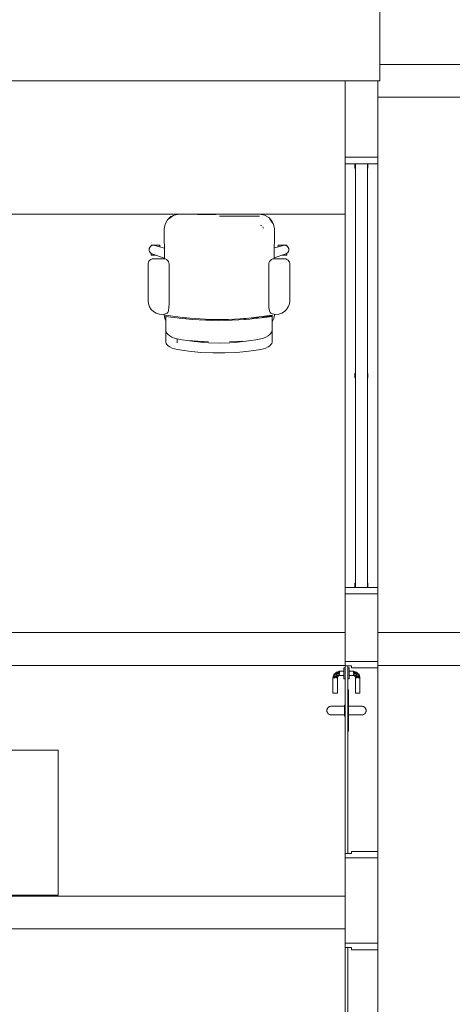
# Model space of a CAD drawing. Header units: millimetres. Extents: x -261 to 187, y -214 to 106.
# Tile 153 of 256: x -219.32 to -217.34, y -149.18 to -144.67. Entities that reach past the tile are written whole.
import ezdxf

# ---------------------------------------------------------------- set-up
doc = ezdxf.new("R2010")
doc.units = ezdxf.units.MM
doc.header["$LTSCALE"] = 0.005
doc.header["$MEASUREMENT"] = 0
for name, color, linetype, lineweight in [('IFC-Elemento de mobília-Contorno', 9, 'Continuous', 5), ('IFC-Janela-Contorno', 9, 'Continuous', 5), ('IFC-Laje-Contorno', 9, 'Continuous', 5), ('IFC-Parede padrão-Contorno', 9, 'Continuous', 5), ('IFC-Parede-Contorno', 9, 'Continuous', 5), ('IFC-Porta-Contorno', 9, 'Continuous', 5), ('IFC-Viga-Contorno', 9, 'Continuous', 5)]:
    doc.layers.add(name, color=color, linetype=linetype, lineweight=lineweight)

msp = doc.modelspace()

# ---------------------------------------------------------------- linework, layer by layer
at = {"layer": 'IFC-Elemento de mobília-Contorno', "lineweight": 5}
for p, q in [((-218.6411, -145.5874), (-218.6256, -145.5727)), ((-218.6256, -145.5727), (-218.61, -145.5656)), ((-218.6225, -145.5742), (-218.6132, -145.5681)), ((-218.61, -145.5656), (-218.588, -145.5613)), ((-218.588, -145.5613), (-218.4039, -145.5619)), ((-218.504, -145.5631), (-218.42, -145.5631)), ((-218.4275, -145.5618), (-218.4275, -145.5612)), ((-218.4039, -145.5619), (-218.2198, -145.5613)), ((-218.4039, -145.5709), (-218.3038, -145.5709)), ((-218.3838, -145.5612), (-218.3838, -145.5619)), ((-218.3538, -145.5709), (-218.2198, -145.5709)), ((-218.2198, -145.5613), (-218.1978, -145.5656)), ((-218.1978, -145.5656), (-218.1782, -145.5759)), ((-218.6557, -145.6289), (-218.6513, -145.607)), ((-218.6513, -145.607), (-218.6411, -145.5874)), ((-218.6346, -145.5824), (-218.6225, -145.5742)), ((-218.2164, -145.6119), (-218.2099, -145.6146)), ((-218.2164, -145.6119), (-218.2131, -145.6133)), ((-218.2131, -145.6133), (-218.2099, -145.6146)), ((-218.2054, -145.6191), (-218.2027, -145.6256)), ((-218.2054, -145.6191), (-218.2041, -145.6223)), ((-218.1782, -145.5759), (-218.1635, -145.5914)), ((-218.1732, -145.5824), (-218.165, -145.5945)), ((-218.165, -145.5945), (-218.1589, -145.6037)), ((-218.1635, -145.5914), (-218.1564, -145.607)), ((-218.1564, -145.607), (-218.1521, -145.6289)), ((-218.6557, -145.6289), (-218.6552, -145.7661)), ((-218.2041, -145.6223), (-218.2027, -145.6256)), ((-218.1525, -145.7656), (-218.1521, -145.6289)), ((-218.7194, -145.7093), (-218.7154, -145.7064)), ((-218.7162, -145.7039), (-218.7162, -145.7031)), ((-218.7162, -145.7031), (-218.6765, -145.7031)), ((-218.7162, -145.7062), (-218.7162, -145.7039)), ((-218.7162, -145.7069), (-218.7162, -145.7062)), ((-218.7154, -145.7064), (-218.7107, -145.7045)), ((-218.7107, -145.7045), (-218.7057, -145.7039)), ((-218.7057, -145.7039), (-218.7007, -145.7046)), ((-218.7007, -145.7046), (-218.6554, -145.7168)), ((-218.6765, -145.7039), (-218.6765, -145.7031)), ((-218.6765, -145.7062), (-218.6765, -145.7039)), ((-218.6765, -145.7098), (-218.6765, -145.7062)), ((-218.1524, -145.7159), (-218.1107, -145.7046)), ((-218.1348, -145.7031), (-218.0952, -145.7031)), ((-218.1348, -145.7039), (-218.1348, -145.7031)), ((-218.1348, -145.7062), (-218.1348, -145.7039)), ((-218.1348, -145.7098), (-218.1348, -145.7062)), ((-218.1107, -145.7046), (-218.1057, -145.7039)), ((-218.1057, -145.7039), (-218.1007, -145.7045)), ((-218.1007, -145.7045), (-218.096, -145.7064)), ((-218.096, -145.7064), (-218.0919, -145.7093)), ((-218.0952, -145.7039), (-218.0952, -145.7031)), ((-218.0952, -145.7062), (-218.0952, -145.7039)), ((-218.0952, -145.7069), (-218.0952, -145.7062)), ((-218.7255, -145.7228), (-218.7247, -145.7178)), ((-218.7255, -145.7228), (-218.7251, -145.7278)), ((-218.7251, -145.7278), (-218.7234, -145.7326)), ((-218.7247, -145.7178), (-218.7226, -145.7133)), ((-218.7234, -145.7326), (-218.7206, -145.7368)), ((-218.7226, -145.7133), (-218.7194, -145.7093)), ((-218.7206, -145.7368), (-218.7168, -145.7401)), ((-218.7168, -145.7401), (-218.7123, -145.7423)), ((-218.7162, -145.7422), (-218.7162, -145.7404)), ((-218.7162, -145.7459), (-218.7162, -145.7422)), ((-218.7162, -145.7481), (-218.7162, -145.7459)), ((-218.7162, -145.7489), (-218.7162, -145.7481)), ((-218.7162, -145.7489), (-218.6933, -145.7489)), ((-218.7123, -145.7423), (-218.6552, -145.7621)), ((-218.6765, -145.7111), (-218.6765, -145.7098)), ((-218.1539, -145.7658), (-218.1539, -145.713)), ((-218.1525, -145.7609), (-218.0991, -145.7423)), ((-218.1348, -145.7111), (-218.1348, -145.7098)), ((-218.1181, -145.7489), (-218.0952, -145.7489)), ((-218.0991, -145.7423), (-218.0946, -145.7401)), ((-218.0952, -145.7422), (-218.0952, -145.7404)), ((-218.0952, -145.7459), (-218.0952, -145.7422)), ((-218.0952, -145.7481), (-218.0952, -145.7459)), ((-218.0952, -145.7489), (-218.0952, -145.7481)), ((-218.0946, -145.7401), (-218.0908, -145.7368)), ((-218.0919, -145.7093), (-218.0888, -145.7133)), ((-218.0908, -145.7368), (-218.0879, -145.7326)), ((-218.0888, -145.7133), (-218.0867, -145.7178)), ((-218.0879, -145.7326), (-218.0862, -145.7278)), ((-218.0867, -145.7178), (-218.0858, -145.7228)), ((-218.0862, -145.7278), (-218.0858, -145.7228)), ((-218.7303, -145.7936), (-218.7302, -145.7876)), ((-218.7303, -145.7936), (-218.7297, -145.8024)), ((-218.7302, -145.7876), (-218.7287, -145.7817)), ((-218.7287, -145.7817), (-218.7258, -145.7764)), ((-218.7258, -145.7764), (-218.7217, -145.7719)), ((-218.7217, -145.7719), (-218.7167, -145.7685)), ((-218.7167, -145.7685), (-218.7111, -145.7664)), ((-218.7111, -145.7664), (-218.7051, -145.7656)), ((-218.7051, -145.7656), (-218.6588, -145.7656)), ((-218.6588, -145.7656), (-218.6522, -145.7665)), ((-218.6522, -145.7665), (-218.6461, -145.7691)), ((-218.6461, -145.7691), (-218.6408, -145.7731)), ((-218.6408, -145.7731), (-218.6368, -145.7783)), ((-218.6368, -145.7783), (-218.6343, -145.7845)), ((-218.6343, -145.7845), (-218.6334, -145.791)), ((-218.6334, -145.9721), (-218.6334, -145.791)), ((-218.178, -145.791), (-218.1771, -145.7845)), ((-218.178, -145.9721), (-218.178, -145.791)), ((-218.1771, -145.7845), (-218.1746, -145.7783)), ((-218.1746, -145.7783), (-218.1705, -145.7731)), ((-218.1705, -145.7731), (-218.1653, -145.7691)), ((-218.1653, -145.7691), (-218.1591, -145.7665)), ((-218.1617, -145.7676), (-218.1617, -145.7659)), ((-218.1591, -145.7665), (-218.1526, -145.7656)), ((-218.1526, -145.7656), (-218.1063, -145.7656)), ((-218.1063, -145.7656), (-218.1003, -145.7664)), ((-218.1003, -145.7664), (-218.0946, -145.7685)), ((-218.0946, -145.7685), (-218.0896, -145.7719)), ((-218.0896, -145.7719), (-218.0856, -145.7764)), ((-218.0856, -145.7764), (-218.0827, -145.7817)), ((-218.0827, -145.7817), (-218.0812, -145.7876)), ((-218.0817, -145.8024), (-218.081, -145.7936)), ((-218.0812, -145.7876), (-218.081, -145.7936)), ((-218.7297, -145.8024), (-218.7294, -145.8112)), ((-218.7294, -145.9578), (-218.7294, -145.8112)), ((-218.0819, -145.8112), (-218.0817, -145.8024)), ((-218.0819, -145.9578), (-218.0819, -145.8112)), ((-218.7294, -145.9578), (-218.7278, -145.972)), ((-218.7278, -145.972), (-218.723, -145.9855)), ((-218.6343, -145.9881), (-218.6334, -145.9721)), ((-218.178, -145.9721), (-218.1771, -145.9881)), ((-218.0884, -145.9855), (-218.0836, -145.972)), ((-218.0836, -145.972), (-218.0819, -145.9578)), ((-218.723, -145.9855), (-218.7152, -145.9975)), ((-218.7152, -145.9975), (-218.7049, -146.0075)), ((-218.7049, -146.0075), (-218.6926, -146.0149)), ((-218.6926, -146.0149), (-218.6789, -146.0192)), ((-218.6789, -146.0192), (-218.6646, -146.0204)), ((-218.6646, -146.0204), (-218.6505, -146.0182)), ((-218.6557, -146.0226), (-218.6557, -146.019)), ((-218.6557, -146.0226), (-218.6531, -146.039)), ((-218.6505, -146.0182), (-218.6466, -146.0167)), ((-218.6483, -146.0245), (-218.5613, -146.0361)), ((-218.6483, -146.0252), (-218.6483, -146.0245)), ((-218.6466, -146.0167), (-218.6432, -146.0144)), ((-218.6432, -146.0144), (-218.6403, -146.0114)), ((-218.6403, -146.0114), (-218.6382, -146.0079)), ((-218.6382, -146.0079), (-218.6368, -146.0039)), ((-218.6368, -146.0039), (-218.6343, -145.9881)), ((-218.2812, -146.039), (-218.1631, -146.0245)), ((-218.1771, -145.9881), (-218.1745, -146.0039)), ((-218.1745, -146.0039), (-218.1732, -146.0079)), ((-218.1732, -146.0079), (-218.1711, -146.0114)), ((-218.1711, -146.0114), (-218.1682, -146.0144)), ((-218.1682, -146.0144), (-218.1648, -146.0167)), ((-218.1648, -146.0167), (-218.1609, -146.0182)), ((-218.1631, -146.0252), (-218.1631, -146.0245)), ((-218.1609, -146.0182), (-218.1467, -146.0204)), ((-218.1547, -146.039), (-218.1521, -146.0226)), ((-218.1521, -146.0196), (-218.1521, -146.0226)), ((-218.1467, -146.0204), (-218.1324, -146.0192)), ((-218.1324, -146.0192), (-218.1188, -146.0149)), ((-218.1188, -146.0149), (-218.1065, -146.0075)), ((-218.1065, -146.0075), (-218.0962, -145.9975)), ((-218.0962, -145.9975), (-218.0884, -145.9855)), ((-218.6531, -146.039), (-218.6483, -146.0493)), ((-218.6483, -146.0276), (-218.6483, -146.0252)), ((-218.6483, -146.0293), (-218.6483, -146.0276)), ((-218.6483, -146.0295), (-218.6483, -146.0293)), ((-218.6483, -146.0295), (-218.6263, -146.0324)), ((-218.6483, -146.0298), (-218.6483, -146.0295)), ((-218.6483, -146.0303), (-218.6483, -146.0298)), ((-218.6483, -146.0338), (-218.6483, -146.0303)), ((-218.6483, -146.0401), (-218.6483, -146.0338)), ((-218.6483, -146.0494), (-218.6483, -146.0401)), ((-218.6483, -146.0615), (-218.6483, -146.0494)), ((-218.6483, -146.0763), (-218.6483, -146.0615)), ((-218.6263, -146.0324), (-218.6071, -146.0347)), ((-218.6071, -146.0347), (-218.5878, -146.037)), ((-218.5878, -146.037), (-218.5576, -146.0406)), ((-218.5686, -146.0351), (-218.5528, -146.0366)), ((-218.5613, -146.0361), (-218.4445, -146.0436)), ((-218.5576, -146.0406), (-218.5274, -146.0442)), ((-218.5274, -146.0442), (-218.4969, -146.0454)), ((-218.4969, -146.0454), (-218.4665, -146.0467)), ((-218.4665, -146.0445), (-218.4361, -146.0457)), ((-218.4665, -146.0467), (-218.4361, -146.0479)), ((-218.4445, -146.0436), (-218.3628, -146.0435)), ((-218.4361, -146.0479), (-218.4057, -146.0491)), ((-218.4057, -146.0491), (-218.3753, -146.0479)), ((-218.3753, -146.0479), (-218.3448, -146.0467)), ((-218.3657, -146.0435), (-218.3504, -146.0428)), ((-218.3628, -146.0435), (-218.2812, -146.039)), ((-218.3448, -146.0467), (-218.3144, -146.0454)), ((-218.3144, -146.0454), (-218.284, -146.0442)), ((-218.293, -146.0396), (-218.2739, -146.0381)), ((-218.2884, -146.0444), (-218.2648, -146.0419)), ((-218.2648, -146.0419), (-218.2455, -146.0396)), ((-218.2538, -146.0384), (-218.2236, -146.0348)), ((-218.2455, -146.0396), (-218.2263, -146.0373)), ((-218.2263, -146.0373), (-218.1851, -146.0324)), ((-218.2263, -146.0373), (-218.207, -146.035)), ((-218.207, -146.035), (-218.1851, -146.0324)), ((-218.2043, -146.0325), (-218.1631, -146.0276)), ((-218.2043, -146.0325), (-218.1851, -146.0302)), ((-218.1851, -146.0302), (-218.1631, -146.0276)), ((-218.1851, -146.0324), (-218.1631, -146.0295)), ((-218.1631, -146.0276), (-218.1631, -146.0252)), ((-218.1631, -146.0293), (-218.1631, -146.0276)), ((-218.1631, -146.0295), (-218.1631, -146.0293)), ((-218.1631, -146.0298), (-218.1631, -146.0295)), ((-218.1631, -146.0303), (-218.1631, -146.0298)), ((-218.1631, -146.0338), (-218.1631, -146.0303)), ((-218.1631, -146.0401), (-218.1631, -146.0338)), ((-218.1631, -146.0494), (-218.1631, -146.0401)), ((-218.1631, -146.0549), (-218.1586, -146.0485)), ((-218.1631, -146.0615), (-218.1631, -146.0494)), ((-218.1631, -146.0763), (-218.1631, -146.0615)), ((-218.1586, -146.0485), (-218.1547, -146.039)), ((-218.6483, -146.0939), (-218.6483, -146.0763)), ((-218.6483, -146.0939), (-218.6471, -146.1)), ((-218.6483, -146.1479), (-218.6483, -146.0939)), ((-218.6471, -146.1), (-218.6436, -146.1064)), ((-218.6436, -146.1064), (-218.6379, -146.1128)), ((-218.6379, -146.1128), (-218.6303, -146.119)), ((-218.1811, -146.119), (-218.1735, -146.1128)), ((-218.1735, -146.1128), (-218.1678, -146.1064)), ((-218.1678, -146.1064), (-218.1643, -146.1)), ((-218.1643, -146.1), (-218.1631, -146.0939)), ((-218.1631, -146.0939), (-218.1631, -146.0763)), ((-218.1631, -146.1479), (-218.1631, -146.0939)), ((-218.6483, -146.1479), (-218.647, -146.153)), ((-218.647, -146.153), (-218.6435, -146.1585)), ((-218.6435, -146.1585), (-218.6377, -146.164)), ((-218.6303, -146.119), (-218.6207, -146.1246)), ((-218.6207, -146.1246), (-218.6095, -146.1293)), ((-218.6095, -146.1293), (-218.597, -146.1325)), ((-218.597, -146.1325), (-218.574, -146.1365)), ((-218.597, -146.1502), (-218.597, -146.1325)), ((-218.574, -146.1365), (-218.551, -146.1399)), ((-218.551, -146.1399), (-218.5129, -146.1422)), ((-218.551, -146.1399), (-218.519, -146.144)), ((-218.551, -146.1399), (-218.454, -146.1457)), ((-218.519, -146.144), (-218.5027, -146.146)), ((-218.5129, -146.1422), (-218.4835, -146.144)), ((-218.5027, -146.146), (-218.4784, -146.1482)), ((-218.4835, -146.144), (-218.454, -146.1457)), ((-218.4784, -146.1482), (-218.4541, -146.1504)), ((-218.4541, -146.1504), (-218.4054, -146.152)), ((-218.4054, -146.152), (-218.3566, -146.1504)), ((-218.3568, -146.1457), (-218.2978, -146.1422)), ((-218.3568, -146.1457), (-218.3273, -146.1439)), ((-218.3566, -146.1504), (-218.3324, -146.1482)), ((-218.3324, -146.1482), (-218.3081, -146.146)), ((-218.3273, -146.1439), (-218.2978, -146.1422)), ((-218.3081, -146.146), (-218.2918, -146.1439)), ((-218.2918, -146.1439), (-218.2598, -146.1399)), ((-218.2598, -146.1399), (-218.237, -146.1365)), ((-218.237, -146.1365), (-218.2144, -146.1325)), ((-218.2144, -146.1325), (-218.2019, -146.1293)), ((-218.2019, -146.1293), (-218.1907, -146.1246)), ((-218.1907, -146.1246), (-218.1811, -146.119)), ((-218.1736, -146.164), (-218.1679, -146.1585)), ((-218.1679, -146.1585), (-218.1643, -146.153)), ((-218.1643, -146.153), (-218.1631, -146.1479)), ((-218.6377, -146.164), (-218.63, -146.1694)), ((-218.63, -146.1694), (-218.6204, -146.1742)), ((-218.6204, -146.1742), (-218.6093, -146.1783)), ((-218.6093, -146.1783), (-218.597, -146.1811)), ((-218.597, -146.1811), (-218.5428, -146.189)), ((-218.5428, -146.189), (-218.4881, -146.1943)), ((-218.4881, -146.1943), (-218.4332, -146.1969)), ((-218.4332, -146.1969), (-218.3782, -146.1969)), ((-218.3782, -146.1969), (-218.3233, -146.1943)), ((-218.3233, -146.1943), (-218.2686, -146.189)), ((-218.2686, -146.189), (-218.2144, -146.1811)), ((-218.2144, -146.1811), (-218.2021, -146.1783)), ((-218.2021, -146.1783), (-218.191, -146.1742)), ((-218.191, -146.1742), (-218.1814, -146.1694)), ((-218.1814, -146.1694), (-218.1736, -146.164))]:
    msp.add_line(p, q, dxfattribs=at)
at = {"layer": 'IFC-Janela-Contorno', "lineweight": 5}
for p, q in [((-217.8291, -145.3046), (-217.8291, -145.3006)), ((-217.8291, -145.3006), (-217.8094, -145.3006)), ((-217.6791, -145.3046), (-217.6791, -145.3006)), ((-217.8291, -145.3306), (-217.8291, -145.3046)), ((-217.8291, -145.3306), (-217.6955, -145.3306)), ((-217.7841, -145.3324), (-217.7841, -145.3306)), ((-217.7841, -145.3506), (-217.7841, -145.3324)), ((-217.7816, -147.2704), (-217.7816, -145.3306)), ((-217.7816, -145.3306), (-217.7266, -145.3306)), ((-217.7266, -147.2704), (-217.7266, -145.3306)), ((-217.7241, -145.3487), (-217.7241, -145.3306)), ((-217.6955, -145.3306), (-217.6791, -145.3306)), ((-217.6791, -145.3306), (-217.6791, -145.3046)), ((-217.7841, -145.3506), (-217.7816, -145.3506)), ((-217.7266, -145.3506), (-217.7241, -145.3506)), ((-217.7241, -145.3506), (-217.7241, -145.3487)), ((-217.7841, -146.2905), (-217.7816, -146.2905)), ((-217.7841, -146.2924), (-217.7841, -146.2905)), ((-217.7841, -146.3105), (-217.7841, -146.2924)), ((-217.7266, -146.2905), (-217.7241, -146.2905)), ((-217.7241, -146.3086), (-217.7241, -146.2905)), ((-217.7841, -146.3105), (-217.7816, -146.3105)), ((-217.7266, -146.3105), (-217.7241, -146.3105)), ((-217.7241, -146.3105), (-217.7241, -146.3086)), ((-217.8291, -147.2964), (-217.8291, -147.2704)), ((-217.8291, -147.2704), (-217.8126, -147.2704)), ((-217.8126, -147.2704), (-217.7816, -147.2704)), ((-217.7841, -147.2504), (-217.7816, -147.2504)), ((-217.7841, -147.2523), (-217.7841, -147.2504)), ((-217.7841, -147.2704), (-217.7841, -147.2523)), ((-217.7816, -147.2704), (-217.7266, -147.2704)), ((-217.7266, -147.2504), (-217.7241, -147.2504)), ((-217.7266, -147.2704), (-217.6791, -147.2704)), ((-217.7241, -147.2685), (-217.7241, -147.2504)), ((-217.7241, -147.2704), (-217.7241, -147.2685)), ((-217.6791, -147.2964), (-217.6791, -147.2704)), ((-217.8291, -147.3004), (-217.8291, -147.2964)), ((-217.8291, -147.3004), (-217.6987, -147.3004)), ((-217.6791, -147.3004), (-217.6791, -147.2964))]:
    msp.add_line(p, q, dxfattribs=at)
at = {"layer": 'IFC-Laje-Contorno', "lineweight": 5}
for p, q in [((-221.2887, -145.5612), (-217.8291, -145.5612)), ((-221.941, -148.0154), (-219.1412, -148.0154)), ((-219.1412, -148.679), (-219.1412, -148.0154)), ((-221.941, -148.679), (-219.1412, -148.679))]:
    msp.add_line(p, q, dxfattribs=at)
at = {"layer": 'IFC-Parede padrão-Contorno', "lineweight": 5}
for p, q in [((-217.8291, -145.1008), (-217.8291, -144.9506)), ((-217.6791, -145.1008), (-217.6791, -144.9506)), ((-217.8291, -145.3006), (-217.8291, -145.1008)), ((-217.6791, -145.3006), (-217.6791, -145.1008)), ((-217.8094, -145.3006), (-217.679, -145.3006)), ((-217.6791, -145.3006), (-217.679, -145.3006)), ((-217.6791, -147.3004), (-217.6791, -145.3006)), ((-217.8291, -147.2704), (-217.8291, -145.3306)), ((-217.8291, -147.5688), (-217.8291, -147.3004)), ((-217.8094, -147.3004), (-217.679, -147.3004)), ((-217.6791, -147.3004), (-217.679, -147.3004)), ((-217.6791, -147.5688), (-217.6791, -147.3004)), ((-217.8291, -147.6093), (-217.8291, -147.5688)), ((-217.6791, -147.6093), (-217.6791, -147.5688)), ((-217.8188, -147.6093), (-217.6791, -147.6093)), ((-217.8291, -148.8724), (-217.8291, -148.5092)), ((-217.8188, -148.5092), (-217.679, -148.5092)), ((-217.6791, -148.8724), (-217.6791, -148.5092)), ((-219.3967, -148.6842), (-217.829, -148.6842)), ((-219.3967, -148.8342), (-217.829, -148.8342)), ((-217.8291, -148.8991), (-217.8291, -148.8724)), ((-217.6791, -148.8991), (-217.6791, -148.8724))]:
    msp.add_line(p, q, dxfattribs=at)
at = {"layer": 'IFC-Parede-Contorno', "lineweight": 5}
for p, q in [((-217.67, -144.9165), (-217.67, -144.4745)), ((-217.67, -144.9506), (-217.67, -144.9165)), ((-219.6764, -144.9506), (-218.9691, -144.9506)), ((-218.9691, -144.9506), (-217.67, -144.9506))]:
    msp.add_line(p, q, dxfattribs=at)
at = {"layer": 'IFC-Porta-Contorno', "lineweight": 5}
for p, q in [((-217.8341, -147.6393), (-217.8291, -147.6393)), ((-217.8341, -147.6401), (-217.8341, -147.6393)), ((-217.8341, -147.6426), (-217.8341, -147.6401)), ((-217.8341, -147.6466), (-217.8341, -147.6426)), ((-217.8341, -147.6518), (-217.8341, -147.6466)), ((-217.8291, -147.6093), (-217.6894, -147.6093)), ((-217.8291, -147.6281), (-217.8291, -147.6093)), ((-217.8291, -147.6293), (-217.8291, -147.6281)), ((-217.8291, -147.6293), (-217.8273, -147.6293)), ((-217.8291, -148.4379), (-217.8291, -147.6293)), ((-217.8283, -147.6293), (-217.8156, -147.6293)), ((-217.8273, -147.6293), (-217.7991, -147.6293)), ((-217.8156, -148.4379), (-217.8156, -147.6293)), ((-217.8156, -147.6393), (-217.8106, -147.6393)), ((-217.8106, -147.6401), (-217.8106, -147.6393)), ((-217.8106, -147.6426), (-217.8106, -147.6401)), ((-217.8106, -147.6466), (-217.8106, -147.6426)), ((-217.8106, -147.6518), (-217.8106, -147.6466)), ((-217.7991, -147.6387), (-217.7991, -147.6293)), ((-217.7991, -147.6393), (-217.7991, -147.6387)), ((-217.7991, -147.6393), (-217.7925, -147.6393)), ((-217.7925, -147.6393), (-217.679, -147.6393)), ((-217.6791, -147.6376), (-217.6791, -147.6093)), ((-217.6791, -147.6393), (-217.6791, -147.6376)), ((-217.8841, -147.6843), (-217.8835, -147.6821)), ((-217.8841, -147.7543), (-217.8841, -147.6843)), ((-217.8835, -147.6821), (-217.8829, -147.68)), ((-217.8829, -147.68), (-217.8818, -147.6758)), ((-217.8829, -147.68), (-217.8791, -147.6843)), ((-217.8827, -147.6843), (-217.8811, -147.6843)), ((-217.8818, -147.6758), (-217.88, -147.6693)), ((-217.8818, -147.6758), (-217.8791, -147.6843)), ((-217.8818, -147.6758), (-217.8741, -147.6843)), ((-217.8811, -147.6843), (-217.8791, -147.6843)), ((-217.88, -147.6693), (-217.8773, -147.6665)), ((-217.8791, -147.6843), (-217.8767, -147.6843)), ((-217.8774, -147.6759), (-217.875, -147.6688)), ((-217.8774, -147.6759), (-217.8686, -147.675)), ((-217.8774, -147.6759), (-217.8654, -147.6843)), ((-217.8774, -147.6759), (-217.8741, -147.6843)), ((-217.8773, -147.6665), (-217.8746, -147.6638)), ((-217.8767, -147.6843), (-217.8741, -147.6843)), ((-217.875, -147.6688), (-217.8711, -147.6666)), ((-217.8746, -147.6638), (-217.8718, -147.661)), ((-217.8718, -147.661), (-217.8691, -147.6583)), ((-217.8718, -147.661), (-217.8711, -147.6666)), ((-217.8718, -147.661), (-217.8646, -147.6667)), ((-217.8711, -147.6666), (-217.8646, -147.6667)), ((-217.8711, -147.6666), (-217.8631, -147.6733)), ((-217.8691, -147.6583), (-217.8626, -147.6565)), ((-217.8691, -147.6583), (-217.8624, -147.661)), ((-217.8691, -147.6843), (-217.867, -147.6843)), ((-217.8686, -147.675), (-217.8631, -147.6733)), ((-217.8686, -147.675), (-217.8654, -147.6843)), ((-217.8686, -147.675), (-217.8641, -147.6843)), ((-217.8686, -147.675), (-217.8611, -147.6772)), ((-217.867, -147.6843), (-217.8654, -147.6843)), ((-217.8646, -147.6667), (-217.8624, -147.661)), ((-217.8641, -147.6843), (-217.8626, -147.6807)), ((-217.8641, -147.7543), (-217.8641, -147.6843)), ((-217.8631, -147.6733), (-217.8589, -147.6724)), ((-217.8626, -147.6565), (-217.8583, -147.6554)), ((-217.8626, -147.6565), (-217.8541, -147.6643)), ((-217.8626, -147.6565), (-217.8541, -147.6593)), ((-217.8626, -147.6807), (-217.8611, -147.6772)), ((-217.8624, -147.661), (-217.8541, -147.6713)), ((-217.8624, -147.661), (-217.8541, -147.6643)), ((-217.8611, -147.6772), (-217.8576, -147.6757)), ((-217.8589, -147.6724), (-217.8541, -147.6713)), ((-217.8589, -147.6724), (-217.8541, -147.6743)), ((-217.8583, -147.6554), (-217.8562, -147.6548)), ((-217.8583, -147.6554), (-217.8541, -147.6593)), ((-217.8576, -147.6757), (-217.8541, -147.6743)), ((-217.8562, -147.6548), (-217.8541, -147.6543)), ((-217.8541, -147.6543), (-217.8341, -147.6543)), ((-217.8541, -147.6572), (-217.8541, -147.6556)), ((-217.8541, -147.6593), (-217.8541, -147.6572)), ((-217.8541, -147.6617), (-217.8541, -147.6593)), ((-217.8541, -147.6643), (-217.8541, -147.6617)), ((-217.8541, -147.6713), (-217.8541, -147.6693)), ((-217.8541, -147.6743), (-217.8341, -147.6743)), ((-217.8341, -147.6578), (-217.8341, -147.6518)), ((-217.8341, -147.6643), (-217.8341, -147.6578)), ((-217.8341, -147.6707), (-217.8341, -147.6643)), ((-217.8341, -147.6768), (-217.8341, -147.6707)), ((-217.8341, -147.6819), (-217.8341, -147.6768)), ((-217.8341, -147.6859), (-217.8341, -147.6819)), ((-217.8341, -147.6884), (-217.8341, -147.6859)), ((-217.8341, -147.6893), (-217.8341, -147.6884)), ((-217.8341, -147.6893), (-217.8291, -147.6893)), ((-217.8156, -147.6893), (-217.8106, -147.6893)), ((-217.8106, -147.6578), (-217.8106, -147.6518)), ((-217.8106, -147.6543), (-217.7906, -147.6543)), ((-217.8106, -147.6593), (-217.8106, -147.6572)), ((-217.8106, -147.6643), (-217.8106, -147.6578)), ((-217.8106, -147.6707), (-217.8106, -147.6643)), ((-217.8106, -147.6713), (-217.8106, -147.6693)), ((-217.8106, -147.6768), (-217.8106, -147.6707)), ((-217.8106, -147.6743), (-217.7906, -147.6743)), ((-217.8106, -147.6819), (-217.8106, -147.6768)), ((-217.8106, -147.6859), (-217.8106, -147.6819)), ((-217.8106, -147.6884), (-217.8106, -147.6859)), ((-217.8106, -147.6893), (-217.8106, -147.6884)), ((-217.7906, -147.6543), (-217.7885, -147.6548)), ((-217.7906, -147.6593), (-217.7864, -147.6554)), ((-217.7906, -147.6572), (-217.7906, -147.6556)), ((-217.7906, -147.6643), (-217.7821, -147.6565)), ((-217.7906, -147.6593), (-217.7821, -147.6565)), ((-217.7906, -147.6593), (-217.7906, -147.6572)), ((-217.7906, -147.6617), (-217.7906, -147.6593)), ((-217.7906, -147.6713), (-217.7823, -147.661)), ((-217.7906, -147.6643), (-217.7823, -147.661)), ((-217.7906, -147.6643), (-217.7906, -147.6617)), ((-217.7906, -147.6713), (-217.7906, -147.6693)), ((-217.7906, -147.6713), (-217.7858, -147.6724)), ((-217.7906, -147.6743), (-217.7858, -147.6724)), ((-217.7906, -147.6743), (-217.7871, -147.6757)), ((-217.7885, -147.6548), (-217.7864, -147.6554)), ((-217.7871, -147.6757), (-217.7835, -147.6772)), ((-217.7864, -147.6554), (-217.7821, -147.6565)), ((-217.7858, -147.6724), (-217.7815, -147.6733)), ((-217.7835, -147.6772), (-217.7761, -147.675)), ((-217.7835, -147.6772), (-217.7821, -147.6807)), ((-217.7823, -147.661), (-217.7756, -147.6583)), ((-217.7823, -147.661), (-217.7801, -147.6667)), ((-217.7821, -147.6565), (-217.7756, -147.6583)), ((-217.7821, -147.6807), (-217.7806, -147.6843)), ((-217.7815, -147.6733), (-217.7736, -147.6666)), ((-217.7815, -147.6733), (-217.7761, -147.675)), ((-217.7806, -147.6843), (-217.7761, -147.675)), ((-217.7806, -147.7543), (-217.7806, -147.6843)), ((-217.7801, -147.6667), (-217.7729, -147.661)), ((-217.7801, -147.6667), (-217.7736, -147.6666)), ((-217.7793, -147.6843), (-217.7761, -147.675)), ((-217.7793, -147.6843), (-217.7673, -147.6759)), ((-217.7793, -147.6843), (-217.7777, -147.6843)), ((-217.7777, -147.6843), (-217.7756, -147.6843)), ((-217.7761, -147.675), (-217.7673, -147.6759)), ((-217.7756, -147.6583), (-217.7729, -147.661)), ((-217.7736, -147.6666), (-217.7729, -147.661)), ((-217.7736, -147.6666), (-217.7697, -147.6688)), ((-217.7729, -147.661), (-217.7701, -147.6638)), ((-217.7706, -147.6843), (-217.7629, -147.6758)), ((-217.7706, -147.6843), (-217.7673, -147.6759)), ((-217.7706, -147.6843), (-217.768, -147.6843)), ((-217.7701, -147.6638), (-217.7646, -147.6693)), ((-217.7697, -147.6688), (-217.7673, -147.6759)), ((-217.768, -147.6843), (-217.7656, -147.6843)), ((-217.7656, -147.6843), (-217.7629, -147.6758)), ((-217.7656, -147.6843), (-217.7617, -147.68)), ((-217.7656, -147.6843), (-217.7635, -147.6843)), ((-217.7646, -147.6693), (-217.7629, -147.6758)), ((-217.7635, -147.6843), (-217.7619, -147.6843)), ((-217.7629, -147.6758), (-217.7617, -147.68)), ((-217.7617, -147.68), (-217.7612, -147.6821)), ((-217.7612, -147.6821), (-217.7606, -147.6843)), ((-217.7606, -147.7543), (-217.7606, -147.6843)), ((-217.8841, -147.7543), (-217.8837, -147.7543)), ((-217.8837, -147.7543), (-217.8827, -147.7543)), ((-217.8827, -147.7543), (-217.8811, -147.7543)), ((-217.8811, -147.7543), (-217.8791, -147.7543)), ((-217.8791, -147.7543), (-217.8767, -147.7543)), ((-217.8767, -147.7543), (-217.8741, -147.7543)), ((-217.8741, -147.7543), (-217.8715, -147.7543)), ((-217.8715, -147.7543), (-217.8691, -147.7543)), ((-217.8691, -147.7543), (-217.867, -147.7543)), ((-217.867, -147.7543), (-217.8654, -147.7543)), ((-217.8654, -147.7543), (-217.8644, -147.7543)), ((-217.8644, -147.7543), (-217.8641, -147.7543)), ((-217.8156, -147.7393), (-217.815, -147.7393)), ((-217.815, -147.7393), (-217.8126, -147.7393)), ((-217.8126, -147.8899), (-217.8126, -147.7393)), ((-217.7806, -147.7543), (-217.7803, -147.7543)), ((-217.7803, -147.7543), (-217.7793, -147.7543)), ((-217.7793, -147.7543), (-217.7777, -147.7543)), ((-217.7777, -147.7543), (-217.7756, -147.7543)), ((-217.7756, -147.7543), (-217.7732, -147.7543)), ((-217.7732, -147.7543), (-217.7706, -147.7543)), ((-217.7706, -147.7543), (-217.768, -147.7543)), ((-217.768, -147.7543), (-217.7656, -147.7543)), ((-217.7656, -147.7543), (-217.7635, -147.7543)), ((-217.7635, -147.7543), (-217.7619, -147.7543)), ((-217.7619, -147.7543), (-217.7609, -147.7543)), ((-217.7609, -147.7543), (-217.7606, -147.7543)), ((-217.9114, -147.8291), (-217.9105, -147.8266)), ((-217.9105, -147.8266), (-217.9094, -147.8243)), ((-217.9094, -147.8243), (-217.9079, -147.8221)), ((-217.9079, -147.8221), (-217.9062, -147.8201)), ((-217.9062, -147.8201), (-217.9042, -147.8184)), ((-217.9042, -147.8184), (-217.9021, -147.8169)), ((-217.9021, -147.8169), (-217.8997, -147.8158)), ((-217.9021, -147.8169), (-217.9002, -147.8162)), ((-217.9002, -147.8162), (-217.8972, -147.8149)), ((-217.8997, -147.8158), (-217.8972, -147.8149)), ((-217.8972, -147.8149), (-217.8947, -147.8144)), ((-217.8947, -147.8144), (-217.8921, -147.8143)), ((-217.8921, -147.8143), (-217.89, -147.8143)), ((-217.89, -147.8143), (-217.8888, -147.8143)), ((-217.8888, -147.8143), (-217.8845, -147.8143)), ((-217.8845, -147.8143), (-217.8764, -147.8143)), ((-217.8764, -147.8143), (-217.8687, -147.8143)), ((-217.8687, -147.8143), (-217.8621, -147.8143)), ((-217.8621, -147.8143), (-217.8321, -147.8143)), ((-217.8321, -147.8093), (-217.8291, -147.8093)), ((-217.8321, -147.8101), (-217.8321, -147.8093)), ((-217.8321, -147.8126), (-217.8321, -147.8101)), ((-217.8321, -147.8166), (-217.8321, -147.8126)), ((-217.8321, -147.8218), (-217.8321, -147.8166)), ((-217.8321, -147.8278), (-217.8321, -147.8218)), ((-217.8321, -147.8343), (-217.8321, -147.8278)), ((-217.8126, -147.8143), (-217.7826, -147.8143)), ((-217.7826, -147.8143), (-217.776, -147.8143)), ((-217.776, -147.8143), (-217.7683, -147.8143)), ((-217.7683, -147.8143), (-217.7601, -147.8143)), ((-217.7601, -147.8143), (-217.7558, -147.8143)), ((-217.7558, -147.8143), (-217.7546, -147.8143)), ((-217.7546, -147.8143), (-217.7526, -147.8143)), ((-217.7526, -147.8143), (-217.75, -147.8144)), ((-217.75, -147.8144), (-217.7474, -147.8149)), ((-217.7474, -147.8149), (-217.745, -147.8158)), ((-217.7474, -147.8149), (-217.7444, -147.8162)), ((-217.745, -147.8158), (-217.7426, -147.8169)), ((-217.7444, -147.8162), (-217.7426, -147.8169)), ((-217.7426, -147.8169), (-217.7404, -147.8184)), ((-217.7404, -147.8184), (-217.7385, -147.8201)), ((-217.7385, -147.8201), (-217.7367, -147.8221)), ((-217.7367, -147.8221), (-217.7353, -147.8243)), ((-217.7353, -147.8243), (-217.7341, -147.8266)), ((-217.7341, -147.8266), (-217.7333, -147.8291)), ((-217.9121, -147.8343), (-217.9117, -147.8303)), ((-217.9121, -147.8343), (-217.9117, -147.8382)), ((-217.9117, -147.8303), (-217.9114, -147.8291)), ((-217.9117, -147.8382), (-217.9114, -147.8394)), ((-217.9114, -147.8394), (-217.9105, -147.8419)), ((-217.9105, -147.8419), (-217.9094, -147.8443)), ((-217.9094, -147.8443), (-217.9079, -147.8464)), ((-217.9079, -147.8464), (-217.9062, -147.8484)), ((-217.9062, -147.8484), (-217.9042, -147.8501)), ((-217.9042, -147.8501), (-217.9021, -147.8516)), ((-217.9021, -147.8516), (-217.8997, -147.8527)), ((-217.8997, -147.8527), (-217.8972, -147.8536)), ((-217.8972, -147.8536), (-217.8947, -147.8541)), ((-217.8972, -147.8536), (-217.8953, -147.8539)), ((-217.8953, -147.8539), (-217.8921, -147.8543)), ((-217.8947, -147.8541), (-217.8921, -147.8543)), ((-217.8921, -147.8543), (-217.89, -147.8542)), ((-217.89, -147.8542), (-217.887, -147.8542)), ((-217.887, -147.8542), (-217.8832, -147.8541)), ((-217.8867, -147.854), (-217.8773, -147.8542)), ((-217.8773, -147.8542), (-217.8698, -147.8542)), ((-217.8698, -147.8542), (-217.8621, -147.8543)), ((-217.8621, -147.8543), (-217.8321, -147.8543)), ((-217.8321, -147.8407), (-217.8321, -147.8343)), ((-217.8321, -147.8468), (-217.8321, -147.8407)), ((-217.8321, -147.8519), (-217.8321, -147.8468)), ((-217.8321, -147.8559), (-217.8321, -147.8519)), ((-217.8321, -147.8584), (-217.8321, -147.8559)), ((-217.8321, -147.8593), (-217.8321, -147.8584)), ((-217.8321, -147.8593), (-217.8291, -147.8593)), ((-217.8126, -147.8543), (-217.7826, -147.8543)), ((-217.7826, -147.8543), (-217.7748, -147.8542)), ((-217.7748, -147.8542), (-217.7674, -147.8542)), ((-217.7674, -147.8542), (-217.758, -147.854)), ((-217.7615, -147.8541), (-217.7577, -147.8542)), ((-217.7577, -147.8542), (-217.7547, -147.8542)), ((-217.7547, -147.8542), (-217.7526, -147.8543)), ((-217.7526, -147.8543), (-217.7494, -147.8539)), ((-217.7526, -147.8543), (-217.75, -147.8541)), ((-217.75, -147.8541), (-217.7474, -147.8536)), ((-217.7494, -147.8539), (-217.7474, -147.8536)), ((-217.7474, -147.8536), (-217.745, -147.8527)), ((-217.745, -147.8527), (-217.7426, -147.8516)), ((-217.7426, -147.8516), (-217.7404, -147.8501)), ((-217.7404, -147.8501), (-217.7385, -147.8484)), ((-217.7385, -147.8484), (-217.7367, -147.8464)), ((-217.7367, -147.8464), (-217.7353, -147.8443)), ((-217.7353, -147.8443), (-217.7341, -147.8419)), ((-217.7341, -147.8419), (-217.7333, -147.8394)), ((-217.7333, -147.8291), (-217.733, -147.8303)), ((-217.7333, -147.8394), (-217.733, -147.8382)), ((-217.733, -147.8303), (-217.7326, -147.8343)), ((-217.733, -147.8382), (-217.7326, -147.8343)), ((-217.8126, -147.9292), (-217.8126, -147.8899)), ((-217.8156, -147.9292), (-217.8132, -147.9292)), ((-217.8132, -147.9292), (-217.8126, -147.9292)), ((-217.8291, -148.4892), (-217.8291, -148.4379)), ((-217.8156, -148.4892), (-217.8156, -148.4379)), ((-217.8291, -148.4892), (-217.8009, -148.4892)), ((-217.8291, -148.4904), (-217.8291, -148.4892)), ((-217.8291, -148.5092), (-217.8291, -148.4904)), ((-217.8009, -148.4892), (-217.7991, -148.4892)), ((-217.7991, -148.4792), (-217.6857, -148.4792)), ((-217.7991, -148.4798), (-217.7991, -148.4792)), ((-217.7991, -148.4892), (-217.7991, -148.4798)), ((-217.6857, -148.4792), (-217.6791, -148.4792)), ((-217.6791, -148.4809), (-217.6791, -148.4792)), ((-217.6791, -148.5092), (-217.6791, -148.4809)), ((-217.8291, -148.5092), (-217.8188, -148.5092)), ((-217.8291, -148.918), (-217.8291, -148.8991)), ((-217.8291, -148.8991), (-217.8188, -148.8991)), ((-217.8188, -148.8991), (-217.6791, -148.8991)), ((-217.6791, -148.9275), (-217.6791, -148.8991)), ((-217.8291, -148.9191), (-217.8291, -148.918)), ((-217.8291, -148.9191), (-217.8009, -148.9191)), ((-217.8291, -148.9704), (-217.8291, -148.9191)), ((-217.8156, -148.9704), (-217.8156, -148.9191)), ((-217.8009, -148.9191), (-217.7991, -148.9191)), ((-217.7991, -148.9286), (-217.7991, -148.9191)), ((-217.7991, -148.9291), (-217.7991, -148.9286)), ((-217.7991, -148.9291), (-217.6857, -148.9291)), ((-217.6857, -148.9291), (-217.6791, -148.9291)), ((-217.6791, -148.9291), (-217.6791, -148.9275)), ((-217.8291, -149.7791), (-217.8291, -148.9704)), ((-217.8156, -149.7791), (-217.8156, -148.9704))]:
    msp.add_line(p, q, dxfattribs=at)
at = {"layer": 'IFC-Viga-Contorno', "lineweight": 5}
for p, q in [((-217.67, -144.8756), (-216.0701, -144.8756)), ((-217.6791, -145.0256), (-217.679, -145.0256)), ((-217.679, -145.0256), (-216.0609, -145.0256)), ((-217.679, -157.9906), (-217.679, -145.0256)), ((-220.6653, -147.4772), (-217.8291, -147.4772)), ((-217.679, -147.4772), (-216.0609, -147.4772)), ((-219.4533, -147.6272), (-217.8291, -147.6272)), ((-217.679, -147.6272), (-216.0609, -147.6272))]:
    msp.add_line(p, q, dxfattribs=at)

doc.saveas('drawing.dxf')
